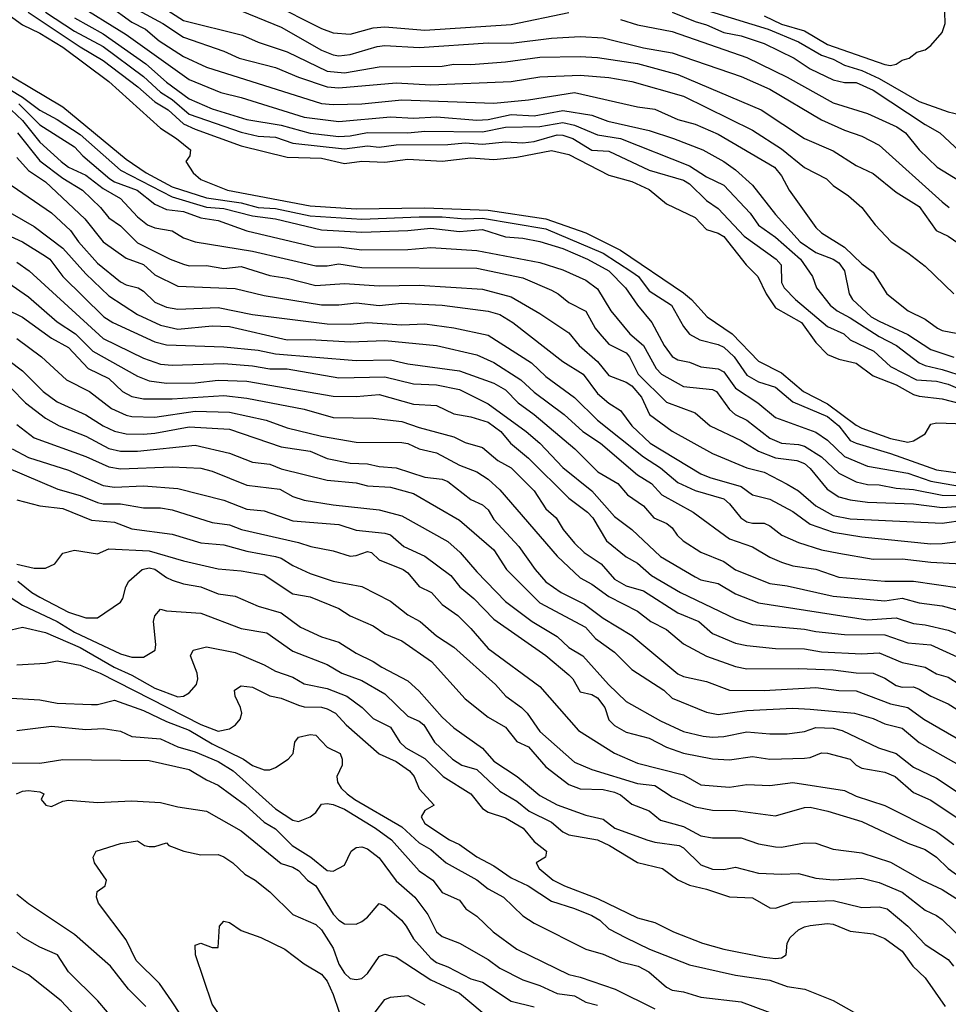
# Model space of a CAD drawing. Header units: metres. Extents: x -51132 to -49532, y -231222 to -229437.
# Tile 193 of 256: x -50593 to -50513, y -230497 to -230411. Entities that reach past the tile are written whole.
import ezdxf

# ---------------------------------------------------------------- set-up
doc = ezdxf.new("R2010")
doc.units = ezdxf.units.M
doc.layers.add('CONTOUR_INDEX', color=1, linetype='Continuous')
doc.layers.add('CONTOUR_INTER', color=3, linetype='Continuous')

msp = doc.modelspace()

# ---------------------------------------------------------------- linework, layer by layer
at = {"layer": 'CONTOUR_INDEX'}
for points, elevation in [([(-50574.08, -230410.154), (-50570.58, -230411.589), (-50567.08, -230413.579), (-50566.08, -230413.991), (-50565.58, -230414.062), (-50564.58, -230413.958), (-50562.252, -230413.259), (-50561.58, -230413.178), (-50558.58, -230413.348), (-50552.58, -230412.942), (-50550.58, -230412.96), (-50547.08, -230412.54), (-50544.58, -230412.38), (-50542.58, -230412.495), (-50539.08, -230413.372), (-50536.58, -230413.811), (-50530.58, -230415.862), (-50528.08, -230416.966), (-50523.58, -230419.624), (-50521.58, -230420.541), (-50520.08, -230421.063), (-50518.58, -230421.837), (-50513.08, -230426.781), (-50512.484, -230427.259)], 25), ([(-50588.58, -230410.779), (-50586.08, -230412.154), (-50582.377, -230414.759), (-50580.58, -230416.375), (-50578.58, -230417.805), (-50576.58, -230418.677), (-50573.58, -230419.604), (-50570.58, -230420.099), (-50568.08, -230420.798), (-50565.58, -230421.079), (-50564.58, -230421.029), (-50563.08, -230420.744), (-50559.58, -230420.778), (-50558.08, -230420.61), (-50553.08, -230420.668), (-50551.08, -230420.266), (-50548.08, -230420.215), (-50546.08, -230419.865), (-50545.08, -230420.094), (-50543.08, -230420.951), (-50541.08, -230421.261), (-50535.08, -230423.641), (-50533.58, -230424.599), (-50532.08, -230425.331), (-50529.799, -230427.759), (-50529.08, -230428.8), (-50527.58, -230429.852), (-50525.411, -230431.759), (-50524.361, -230433.259), (-50524.037, -230434.259), (-50522.834, -230435.759), (-50522.217, -230436.259), (-50521.08, -230436.851), (-50518.58, -230438.49), (-50517.055, -230439.259), (-50515.08, -230440.77), (-50514.58, -230441.013), (-50513.08, -230441.339), (-50511.08, -230441.996)], 30), ([(-50596.58, -230415.582), (-50593.08, -230417.656), (-50591.58, -230418.782), (-50590.08, -230419.602), (-50588.08, -230420.927), (-50584.58, -230424.024), (-50580.08, -230426.33), (-50577.08, -230427.22), (-50575.58, -230427.336), (-50573.08, -230427.995), (-50571.085, -230428.259), (-50567.08, -230429.195), (-50563.58, -230429.415), (-50559.58, -230429.267), (-50557.58, -230429.064), (-50555.08, -230429.339), (-50553.08, -230429.18), (-50551.08, -230429.826), (-50549.58, -230429.941), (-50548.08, -230430.219), (-50546.08, -230430.825), (-50543.931, -230431.759), (-50542.095, -230432.759), (-50540.63, -230434.259), (-50539.6, -230435.759), (-50538.357, -230437.259), (-50537.269, -230439.259), (-50536.58, -230440.23), (-50536.08, -230440.521), (-50535.08, -230440.724), (-50534.08, -230441.119), (-50532.58, -230441.304), (-50532.08, -230441.542), (-50531.08, -230442.991), (-50529.115, -230444.259), (-50527.58, -230445.535), (-50524.08, -230446.813), (-50523.08, -230447.499), (-50521.58, -230448.912), (-50519.589, -230449.759), (-50516.08, -230450.368), (-50514.08, -230451.072), (-50511.58, -230451.504)], 35), ([(-50595.58, -230424.307), (-50590.58, -230427.737), (-50588.925, -230429.259), (-50588.225, -230430.259), (-50586.58, -230432.094), (-50584.58, -230433.73), (-50584.08, -230433.999), (-50583.035, -230434.259), (-50582.58, -230434.542), (-50581.58, -230435.511), (-50580.58, -230435.943), (-50579.58, -230436.094), (-50576.08, -230435.957), (-50573.08, -230436.557), (-50566.58, -230437.393), (-50564.58, -230437.4), (-50563.08, -230437.261), (-50560.08, -230437.469), (-50558.08, -230437.383), (-50555.58, -230437.733), (-50552.58, -230438.375), (-50548.802, -230440.759), (-50547.58, -230441.953), (-50545.08, -230443.796), (-50543.071, -230445.759), (-50539.08, -230448.959), (-50537.58, -230449.909), (-50536.08, -230451.188), (-50534.58, -230451.886), (-50532.08, -230452.612), (-50531.58, -230453.034), (-50530.611, -230454.259), (-50530.08, -230454.593), (-50529.58, -230454.728), (-50528.58, -230454.719), (-50528.08, -230454.957), (-50527.031, -230455.759), (-50525.58, -230456.413), (-50523.58, -230457.025), (-50522.08, -230457.327), (-50519.08, -230457.852), (-50516.58, -230457.809), (-50514.08, -230458.115), (-50511.421, -230458.259)], 40), ([(-50594.58, -230436.075), (-50593.08, -230436.793), (-50590.58, -230438.618), (-50589.08, -230439.428), (-50587.373, -230441.259), (-50585.58, -230442.122), (-50584.393, -230443.259), (-50583.58, -230443.693), (-50582.58, -230443.907), (-50580.08, -230443.899), (-50575.58, -230443.604), (-50573.58, -230443.856), (-50568.58, -230444.812), (-50566.08, -230445.518), (-50562.58, -230445.583), (-50560.08, -230445.878), (-50558.58, -230446.406), (-50555.58, -230447.212), (-50554.58, -230447.689), (-50553.08, -230448.13), (-50551.747, -230449.259), (-50550.58, -230449.917), (-50548.58, -230451.897), (-50547.58, -230453.467), (-50546.681, -230454.259), (-50546.063, -230455.259), (-50545.08, -230456.465), (-50544.231, -230457.259), (-50542.757, -230458.259), (-50541.58, -230459.59), (-50540.58, -230460.17), (-50539.08, -230460.605), (-50536.08, -230462.505), (-50534.271, -230463.259), (-50533.08, -230464.325), (-50531.08, -230465.152), (-50530.08, -230465.366), (-50527.58, -230465.627), (-50525.08, -230465.658), (-50523.58, -230465.905), (-50520.08, -230466.072), (-50518.58, -230465.998), (-50516.58, -230466.853), (-50514.58, -230467.244), (-50513.58, -230467.832), (-50512.58, -230468.105), (-50511.547, -230468.759)], 45), ([(-50593.995, -230448.259), (-50592.58, -230449.009), (-50589.08, -230450.096), (-50586.08, -230451.447), (-50585.08, -230451.593), (-50582.58, -230451.461), (-50579.58, -230451.717), (-50575.58, -230452.71), (-50573.58, -230453.506), (-50572.08, -230453.656), (-50569.58, -230454.512), (-50565.58, -230454.844), (-50564.08, -230455.321), (-50561.58, -230455.583), (-50561.08, -230455.741), (-50559.91, -230456.759), (-50558.08, -230457.577), (-50555.833, -230459.259), (-50555.044, -230460.259), (-50553.836, -230461.259), (-50552.08, -230463.084), (-50547.58, -230466.228), (-50545.58, -230467.923), (-50545.231, -230468.259), (-50544.58, -230469.377), (-50543.58, -230469.635), (-50543.08, -230469.906), (-50542.433, -230470.759), (-50542.08, -230471.834), (-50541.58, -230472.332), (-50540.58, -230472.887), (-50538.58, -230473.414), (-50537.08, -230474.193), (-50535.58, -230474.719), (-50533.08, -230475.217), (-50531.58, -230475.294), (-50529.58, -230475.011), (-50528.08, -230475.244), (-50525.08, -230475.161), (-50524.58, -230475.092), (-50523.58, -230474.699), (-50523.08, -230474.713), (-50521.083, -230475.259), (-50520.576, -230475.759), (-50520.08, -230476.044), (-50518.08, -230476.385), (-50517.168, -230476.759), (-50515.58, -230478.16), (-50514.08, -230478.799), (-50510.58, -230481.157)], 50), ([(-50594.08, -230461.212), (-50593.08, -230461.864), (-50590.08, -230463.267), (-50588.58, -230464.196), (-50584.58, -230466.084), (-50583.58, -230466.387), (-50582.58, -230466.388), (-50581.563, -230465.759), (-50581.48, -230465.259), (-50581.683, -230463.259), (-50581.58, -230462.769), (-50581.08, -230462.187), (-50580.58, -230462.332), (-50577.58, -230462.559), (-50574.08, -230463.877), (-50571.849, -230464.259), (-50569.58, -230465.849), (-50566.58, -230467.004), (-50565.325, -230467.759), (-50563.58, -230468.408), (-50561.58, -230469.577), (-50559.58, -230471.517), (-50558.58, -230471.941), (-50558.18, -230472.259), (-50557.261, -230473.759), (-50555.693, -230475.259), (-50554.886, -230475.759), (-50553.58, -230476.143), (-50551.58, -230478.027), (-50550.08, -230478.909), (-50549.016, -230479.759), (-50547.08, -230480.729), (-50546.08, -230481.565), (-50545.58, -230481.823), (-50543.066, -230482.259), (-50542.017, -230482.759), (-50539.58, -230484.233), (-50537.431, -230484.759), (-50536.08, -230485.755), (-50535.08, -230486.199), (-50533.58, -230486.547), (-50531.58, -230487.21), (-50529.58, -230487.316), (-50528.08, -230488.165), (-50527.58, -230488.193), (-50526.08, -230487.678), (-50522.58, -230487.527), (-50520.08, -230488.151), (-50518.58, -230488.101), (-50517.883, -230488.259), (-50516.088, -230489.759), (-50514.58, -230491.374), (-50512.58, -230492.677), (-50512.1, -230493.259)], 55), ([(-50594.08, -230475.561), (-50591.58, -230475.606), (-50589.58, -230475.269), (-50582.08, -230475.367), (-50578.58, -230476.133), (-50577.08, -230477.053), (-50576.08, -230477.504), (-50573.684, -230479.259), (-50572.08, -230480.725), (-50571.08, -230481.309), (-50569.642, -230482.759), (-50568.016, -230483.759), (-50566.58, -230484.941), (-50566.08, -230484.981), (-50565.08, -230484.466), (-50564.496, -230483.259), (-50564.08, -230482.941), (-50563.58, -230482.863), (-50563.08, -230483.034), (-50562.08, -230483.836), (-50560.58, -230485.823), (-50558.955, -230487.259), (-50557.846, -230488.759), (-50557.08, -230490.26), (-50556.58, -230490.68), (-50555.08, -230491.258), (-50552.58, -230492.663), (-50551.58, -230493.437), (-50549.58, -230494.433), (-50548.08, -230494.94), (-50546.58, -230495.631), (-50545.08, -230495.84), (-50544.08, -230496.388), (-50543.08, -230496.65)], 60), ([(-50585.687, -230497.259), (-50586.547, -230496.259), (-50589.098, -230493.759), (-50590.042, -230492.259), (-50591.58, -230491.612), (-50593.061, -230490.759), (-50593.58, -230490.286)], 60)]:
    msp.add_lwpolyline(points, dxfattribs=dict(at, elevation=elevation))
at = {"layer": 'CONTOUR_INTER'}
for points, elevation in [([(-50596.08, -230409.227), (-50593.08, -230411.363), (-50591.58, -230412.089), (-50589.58, -230413.329), (-50585.58, -230416.316), (-50581.08, -230420.376), (-50579.707, -230421.259), (-50578.464, -230422.259), (-50578.547, -230422.759), (-50578.884, -230423.259), (-50578.256, -230424.259), (-50577.58, -230424.825), (-50575.268, -230425.759), (-50568.08, -230427.115), (-50564.08, -230427.388), (-50558.08, -230427.302), (-50552.58, -230427.492), (-50547.58, -230428.26), (-50544.08, -230429.462), (-50541.08, -230430.981), (-50535.58, -230434.688), (-50534.9, -230435.259), (-50533.543, -230436.759), (-50531.367, -230438.259), (-50529.08, -230440.636), (-50527.08, -230441.647), (-50525.151, -230443.259), (-50523.08, -230444.329), (-50520.58, -230446.208), (-50520.08, -230446.448), (-50517.58, -230447.352), (-50516.08, -230447.67), (-50515.58, -230447.549), (-50514.58, -230446.941), (-50514.08, -230446.106), (-50513.58, -230446.006), (-50511.08, -230446.076)], 33), ([(-50588.58, -230409.428), (-50584.08, -230412.224), (-50578.58, -230416.12), (-50575.835, -230417.259), (-50574.08, -230417.693), (-50568.58, -230419.403), (-50565.58, -230419.789), (-50561.08, -230419.372), (-50559.08, -230419.5), (-50557.08, -230419.38), (-50553.58, -230419.671), (-50552.58, -230419.606), (-50550.58, -230419.176), (-50548.58, -230419.284), (-50546.08, -230418.836), (-50543.58, -230419.223), (-50542.184, -230419.759), (-50538.58, -230420.56), (-50536.456, -230421.259), (-50533.923, -230422.259), (-50532.08, -230423.259), (-50531.08, -230423.98), (-50529.58, -230425.325), (-50527.58, -230427.88), (-50525.445, -230430.259), (-50524.08, -230431.175), (-50522.58, -230431.75), (-50522.08, -230432.077), (-50521.595, -230432.759), (-50521.172, -230434.759), (-50520.896, -230435.259), (-50519.265, -230436.759), (-50518.58, -230437.16), (-50516.08, -230438.296), (-50514.08, -230439.617), (-50512.08, -230440.283)], 29), ([(-50585.58, -230409.691), (-50583.58, -230411.146), (-50582.386, -230411.759), (-50581.193, -230412.759), (-50579.08, -230414.14), (-50577.08, -230415.049), (-50567.08, -230418.21), (-50566.08, -230418.306), (-50563.58, -230418.257), (-50560.08, -230417.899), (-50552.08, -230418.2), (-50549.08, -230417.895), (-50545.08, -230417.249), (-50539.58, -230418.519), (-50538.08, -230418.703), (-50536.08, -230419.613), (-50534.58, -230420.021), (-50532.58, -230420.874), (-50527.68, -230423.759), (-50527.08, -230424.51), (-50526.409, -230425.759), (-50524.08, -230429.01), (-50523.58, -230429.453), (-50521.58, -230430.701), (-50520.08, -230432.166), (-50519.08, -230432.888), (-50517.917, -230434.759), (-50516.045, -230436.259), (-50514.58, -230436.978), (-50513.509, -230437.759), (-50513.08, -230437.952), (-50508.08, -230438.924)], 28), ([(-50583.08, -230410.073), (-50580.882, -230411.259), (-50579.08, -230412.438), (-50575.58, -230413.658), (-50574.247, -230414.259), (-50571.08, -230415.073), (-50569.08, -230415.917), (-50566.58, -230416.753), (-50565.58, -230416.856), (-50560.58, -230416.429), (-50557.58, -230416.6), (-50550.58, -230416.316), (-50548.08, -230415.901), (-50544.58, -230415.76), (-50542.08, -230415.941), (-50540.08, -230416.29), (-50535.58, -230417.572), (-50529.58, -230420.527), (-50527.08, -230422.149), (-50525.08, -230423.778), (-50523.163, -230424.759), (-50522.58, -230425.343), (-50521.245, -230426.259), (-50520.086, -230427.259), (-50518.93, -230428.759), (-50517.537, -230430.259), (-50516.08, -230431.197), (-50514.58, -230432.37), (-50512.08, -230434.769)], 27), ([(-50581.58, -230409.399), (-50579.08, -230410.988), (-50573.965, -230412.259), (-50572.58, -230412.893), (-50570.08, -230413.734), (-50566.58, -230415.403), (-50565.08, -230415.551), (-50562.08, -230415.021), (-50556.58, -230414.973), (-50555.58, -230414.793), (-50554.08, -230414.812), (-50551.08, -230414.603), (-50548.08, -230414.188), (-50544.58, -230414.114), (-50543.08, -230414.207), (-50539.58, -230414.726), (-50536.08, -230415.703), (-50528.843, -230418.759), (-50525.08, -230421.272), (-50522.58, -230422.33), (-50520.58, -230423.602), (-50519.08, -230424.308), (-50517.08, -230425.942), (-50515.08, -230427.186), (-50513.609, -230429.259), (-50512.58, -230429.759), (-50511.099, -230430.759)], 26), ([(-50571.58, -230409.423), (-50567.08, -230411.7), (-50566.08, -230412.078), (-50564.58, -230412.192), (-50562.58, -230411.648), (-50561.58, -230411.56), (-50558.08, -230411.846), (-50550.58, -230411.345), (-50545.58, -230410.31)], 24), ([(-50536.08, -230409.34), (-50528.236, -230411.759), (-50525.58, -230412.858), (-50523.58, -230414.024), (-50522.58, -230414.354), (-50521.58, -230414.881), (-50520.08, -230415.342), (-50518.58, -230416.039), (-50515.08, -230418.042), (-50512.58, -230418.932), (-50511.08, -230419.297)], 22), ([(-50592.603, -230410.259), (-50588.08, -230413.294), (-50586.08, -230414.482), (-50583.047, -230416.759), (-50581.58, -230418.064), (-50580.424, -230418.759), (-50579.08, -230419.986), (-50578.08, -230420.456), (-50574.08, -230421.906), (-50570.08, -230422.873), (-50567.08, -230422.961), (-50565.08, -230423.426), (-50563.58, -230423.234), (-50561.58, -230423.306), (-50559.58, -230423.05), (-50556.58, -230423.218), (-50554.08, -230422.946), (-50552.08, -230423.081), (-50550.08, -230422.895), (-50547.08, -230422.295), (-50545.58, -230422.654), (-50542.08, -230424.436), (-50540.08, -230425.004), (-50538.58, -230425.686), (-50537.08, -230426.952), (-50534.58, -230428.123), (-50533.58, -230429.182), (-50532.58, -230429.498), (-50532.08, -230429.794), (-50530.151, -230432.259), (-50529.139, -230433.259), (-50528.414, -230434.759), (-50527.58, -230435.981), (-50525.319, -230437.259), (-50524.08, -230439.012), (-50523.08, -230440.054), (-50522.08, -230440.453), (-50520.58, -230440.81), (-50519.08, -230441.915), (-50517.08, -230442.688), (-50515.58, -230443.526), (-50515.08, -230443.683), (-50513.08, -230443.897), (-50510.08, -230444.696)], 32), ([(-50591.09, -230410.259), (-50588.58, -230411.919), (-50586.08, -230413.249), (-50582.58, -230415.879), (-50581.08, -230417.235), (-50580.08, -230417.872), (-50578.58, -230419.131), (-50574.08, -230420.718), (-50572.58, -230421.07), (-50571.08, -230421.143), (-50569.58, -230421.678), (-50565.08, -230422.151), (-50563.08, -230421.893), (-50562.08, -230422.015), (-50560.58, -230421.817), (-50556.08, -230421.788), (-50554.58, -230421.63), (-50553.08, -230421.752), (-50551.08, -230421.551), (-50549.58, -230421.651), (-50548.58, -230421.524), (-50546.58, -230420.946), (-50546.08, -230420.975), (-50545.212, -230421.259), (-50543.58, -230422.263), (-50542.08, -230422.368), (-50538.58, -230424.02), (-50535.58, -230424.896), (-50535.08, -230425.19), (-50533.58, -230426.642), (-50532.58, -230427.351), (-50530.313, -230429.759), (-50527.528, -230431.759), (-50527.085, -230432.259), (-50527.08, -230433.786), (-50526.822, -230434.259), (-50525.844, -230435.259), (-50523.08, -230437.627), (-50521.657, -230438.259), (-50521.08, -230438.762), (-50519.032, -230439.759), (-50517.58, -230441.08), (-50515.32, -230442.259), (-50513.58, -230442.364), (-50512.58, -230442.637), (-50511.08, -230443.263)], 31), ([(-50541.08, -230410.923), (-50539.58, -230411.38), (-50536.58, -230411.956), (-50530.08, -230414.212), (-50526.58, -230415.936), (-50522.58, -230418.16), (-50519.58, -230419.092), (-50517.026, -230420.259), (-50516.283, -230420.759), (-50515.08, -230422.261), (-50513.534, -230423.759), (-50511.58, -230424.957)], 24), ([(-50536.567, -230410.259), (-50534.58, -230411.098), (-50533.58, -230411.362), (-50532.08, -230412.048), (-50530.58, -230412.322), (-50528.58, -230412.995), (-50525.972, -230414.259), (-50524.58, -230415.2), (-50522.58, -230416.146), (-50521.58, -230416.4), (-50520.58, -230416.379), (-50519.08, -230417.07), (-50514.58, -230420.038), (-50513.298, -230420.759), (-50511.58, -230422.37)], 23), ([(-50528.58, -230410.581), (-50527.08, -230411.305), (-50525.08, -230411.894), (-50523.08, -230413.084), (-50518.08, -230414.818), (-50517.58, -230414.919), (-50517.08, -230414.798), (-50516.58, -230414.443), (-50515.957, -230414.259), (-50515.306, -230413.759), (-50514.58, -230413.554), (-50514.08, -230413.176), (-50513.08, -230412.032), (-50512.827, -230411.259), (-50512.873, -230410.259)], 21), ([(-50596.714, -230414.259), (-50589.58, -230418.501), (-50584.08, -230423.062), (-50582.333, -230424.259), (-50580.08, -230425.463), (-50577.08, -230426.425), (-50574.08, -230426.854), (-50572.58, -230427.261), (-50571.08, -230427.335), (-50568.08, -230427.982), (-50563.58, -230428.277), (-50558.58, -230428.065), (-50556.58, -230428.064), (-50554.58, -230428.253), (-50553.08, -230428.176), (-50547.58, -230429.111), (-50542.58, -230431.239), (-50540.08, -230432.851), (-50539.521, -230433.259), (-50538.58, -230434.499), (-50536.632, -230435.759), (-50535.58, -230437.619), (-50535.08, -230438.266), (-50534.161, -230438.759), (-50532.58, -230439.168), (-50532.08, -230439.409), (-50531.179, -230440.259), (-50530.08, -230441.844), (-50529.08, -230442.417), (-50527.58, -230442.883), (-50526.08, -230444.173), (-50523.08, -230445.431), (-50522.078, -230446.259), (-50521.08, -230447.528), (-50520.58, -230447.773), (-50517.58, -230448.664), (-50513.58, -230450.074), (-50511.08, -230450.434)], 34), ([(-50594.064, -230418.759), (-50593.08, -230419.686), (-50591.58, -230421.594), (-50589.718, -230423.259), (-50589.08, -230423.759), (-50587.58, -230424.445), (-50586.08, -230425.607), (-50584.58, -230426.484), (-50583.08, -230428.061), (-50582.213, -230428.759), (-50581.58, -230429.037), (-50580.08, -230429.299), (-50579.08, -230429.893), (-50578.08, -230430.239), (-50573.08, -230431.058), (-50567.58, -230432.34), (-50566.58, -230432.339), (-50565.58, -230432.175), (-50563.58, -230432.468), (-50553.58, -230432.549), (-50549.58, -230433.391), (-50547.08, -230434.442), (-50546.507, -230434.759), (-50545.58, -230435.533), (-50544.08, -230436.291), (-50543.287, -230437.759), (-50542.882, -230438.259), (-50542.08, -230439.139), (-50540.58, -230439.917), (-50540.29, -230440.259), (-50539.548, -230441.759), (-50537.08, -230444.195), (-50534.58, -230445.12), (-50533.27, -230446.259), (-50530.58, -230447.524), (-50529.08, -230448.458), (-50527.58, -230449.038), (-50525.741, -230449.259), (-50525.08, -230449.544), (-50524.58, -230449.966), (-50523.089, -230451.759), (-50522.08, -230452.43), (-50521.08, -230452.704), (-50519.58, -230452.906), (-50515.58, -230453.029), (-50513.08, -230453.368), (-50511.08, -230453.226)], 37), ([(-50593.416, -230418.259), (-50591.58, -230420.06), (-50588.58, -230421.983), (-50587.845, -230422.759), (-50585.5, -230424.759), (-50585.08, -230425.037), (-50583.117, -230425.759), (-50581.58, -230426.966), (-50580.58, -230427.45), (-50579.08, -230427.608), (-50577.58, -230428.168), (-50576.08, -230428.393), (-50573.58, -230429.294), (-50567.58, -230430.709), (-50565.58, -230430.671), (-50563.58, -230430.943), (-50559.58, -230430.926), (-50557.58, -230430.738), (-50553.58, -230431.013), (-50548.08, -230432.038), (-50546.08, -230432.686), (-50544.08, -230433.597), (-50543.08, -230434.344), (-50541.925, -230436.259), (-50540.263, -230438.259), (-50539.08, -230439.276), (-50537.966, -230441.259), (-50537.512, -230441.759), (-50535.58, -230442.843), (-50533.08, -230443.106), (-50532.731, -230443.259), (-50531.58, -230444.847), (-50531.084, -230445.259), (-50530.08, -230445.769), (-50528.08, -230447.319), (-50527.08, -230447.756), (-50525.58, -230447.879), (-50525.08, -230448.032), (-50523.58, -230448.938), (-50522.08, -230450.366), (-50520.58, -230451.129), (-50519.58, -230451.366), (-50518.58, -230451.381), (-50517.08, -230451.673), (-50515.58, -230451.791), (-50513.08, -230452.276), (-50511.58, -230452.313)], 36), ([(-50593.531, -230420.759), (-50591.58, -230423.215), (-50589.58, -230424.706), (-50587.87, -230425.759), (-50586.31, -230427.259), (-50585.58, -230428.173), (-50584.58, -230428.852), (-50583.08, -230430.33), (-50580.258, -230431.759), (-50579.08, -230432.183), (-50578.58, -230432.322), (-50577.08, -230432.294), (-50575.58, -230432.554), (-50574.08, -230432.404), (-50571.58, -230433.181), (-50570.08, -230433.403), (-50567.58, -230434.043), (-50565.08, -230433.885), (-50562.08, -230434.086), (-50558.58, -230434.019), (-50553.08, -230434.364), (-50550.58, -230435.021), (-50548.08, -230436.471), (-50545.58, -230438.177), (-50544.674, -230439.259), (-50543.08, -230440.671), (-50542.08, -230441.874), (-50540.58, -230442.457), (-50540.08, -230442.777), (-50539.247, -230443.759), (-50538.554, -230445.259), (-50536.58, -230446.73), (-50533.08, -230448.668), (-50530.08, -230449.917), (-50528.58, -230450.297), (-50526.58, -230451.329), (-50525.58, -230451.899), (-50524.08, -230453.209), (-50522.58, -230454.041), (-50521.08, -230454.348), (-50513.08, -230454.724), (-50511.08, -230454.425)], 38), ([(-50593.58, -230422.906), (-50592.58, -230424.04), (-50591.08, -230425.032), (-50587.679, -230428.259), (-50586.062, -230430.259), (-50584.08, -230431.684), (-50582.58, -230432.21), (-50581.58, -230433.125), (-50579.58, -230434.1), (-50574.58, -230434.304), (-50572.08, -230434.905), (-50567.08, -230435.731), (-50565.58, -230435.731), (-50564.08, -230435.548), (-50562.08, -230435.778), (-50560.08, -230435.598), (-50556.58, -230435.771), (-50552.58, -230436.293), (-50551.58, -230436.575), (-50550.451, -230437.259), (-50546.08, -230440.653), (-50544.319, -230441.759), (-50543.08, -230443.428), (-50542.08, -230444.29), (-50541.08, -230444.923), (-50540.074, -230446.259), (-50538.48, -230447.759), (-50534.08, -230450.423), (-50533.29, -230450.759), (-50530.58, -230451.522), (-50529.58, -230452.265), (-50528.08, -230452.628), (-50526.08, -230453.698), (-50524.58, -230454.812), (-50522.58, -230455.514), (-50520.08, -230455.903), (-50514.08, -230456.516), (-50513.08, -230456.5), (-50511.08, -230456.213)], 39), ([(-50594.94, -230427.259), (-50592.08, -230428.917), (-50589.58, -230430.794), (-50587.58, -230433.041), (-50585.58, -230434.936), (-50583.08, -230436.583), (-50581.08, -230437.494), (-50579.58, -230437.839), (-50576.58, -230437.541), (-50575.08, -230437.61), (-50570.08, -230438.783), (-50568.08, -230438.757), (-50564.58, -230438.958), (-50561.58, -230438.835), (-50557.08, -230439.263), (-50553.58, -230440.071), (-50552.08, -230440.746), (-50549.736, -230442.259), (-50548.58, -230443.334), (-50545.974, -230445.259), (-50544.349, -230446.759), (-50542.815, -230447.759), (-50539.58, -230450.523), (-50538.375, -230451.259), (-50537.472, -230452.259), (-50534.742, -230453.759), (-50531.58, -230456.089), (-50529.58, -230456.772), (-50528.08, -230457.678), (-50527.08, -230458.113), (-50526.08, -230458.427), (-50524.08, -230458.707), (-50522.08, -230459.424), (-50518.08, -230459.758), (-50515.58, -230459.759), (-50511.58, -230460.358)], 41), ([(-50595.58, -230429.121), (-50593.08, -230430.263), (-50591.08, -230431.488), (-50590.704, -230431.759), (-50589.582, -230433.259), (-50586.013, -230436.759), (-50585.229, -230437.259), (-50581.58, -230438.94), (-50580.58, -230439.203), (-50575.58, -230439.383), (-50572.58, -230439.683), (-50571.08, -230439.982), (-50564.08, -230440.576), (-50561.08, -230440.525), (-50559.58, -230440.857), (-50555.08, -230441.46), (-50552.08, -230442.528), (-50551.08, -230443.133), (-50549.98, -230444.259), (-50548.577, -230445.259), (-50545.031, -230448.259), (-50543.037, -230450.259), (-50541.291, -230451.259), (-50540.455, -230452.259), (-50539.08, -230453.214), (-50538.179, -230454.259), (-50537.056, -230454.759), (-50536.58, -230455.136), (-50536.154, -230455.759), (-50535.611, -230456.259), (-50534.08, -230457.247), (-50532.08, -230458.063), (-50531.08, -230458.787), (-50528.08, -230459.958), (-50526.58, -230460.16), (-50522.58, -230461.078), (-50518.08, -230461.465), (-50516.58, -230461.253), (-50515.08, -230461.638), (-50513.08, -230461.906), (-50511.08, -230462.459)], 42), ([(-50596.58, -230432.279), (-50592.58, -230435.03), (-50590.08, -230437.198), (-50588.495, -230438.259), (-50586.974, -230439.759), (-50583.08, -230441.926), (-50582.08, -230442.336), (-50580.58, -230442.538), (-50578.08, -230442.507), (-50576.08, -230442.288), (-50573.58, -230442.37), (-50566.08, -230443.67), (-50564.08, -230443.702), (-50562.08, -230443.529), (-50559.08, -230444.362), (-50557.08, -230444.487), (-50555.58, -230445.205), (-50554.08, -230445.461), (-50552.58, -230445.945), (-50551.474, -230446.759), (-50550.645, -230447.759), (-50549.08, -230449.074), (-50545.58, -230452.546), (-50543.948, -230453.759), (-50543.485, -230454.259), (-50542.283, -230456.259), (-50540.58, -230457.635), (-50539.58, -230458.19), (-50538.377, -230459.259), (-50535.866, -230460.759), (-50531.08, -230463.047), (-50529.58, -230463.523), (-50525.08, -230463.93), (-50524.08, -230464.147), (-50521.58, -230464.397), (-50518.08, -230464.42), (-50516.08, -230465.116), (-50514.08, -230465.308), (-50511.08, -230466.669)], 44), ([(-50593.58, -230432.021), (-50592.518, -230432.759), (-50586.08, -230438.668), (-50582.58, -230440.367), (-50581.08, -230440.886), (-50580.08, -230440.973), (-50575.58, -230440.828), (-50573.08, -230441.024), (-50571.58, -230441.3), (-50570.08, -230441.304), (-50565.58, -230442.092), (-50561.58, -230441.995), (-50559.08, -230442.609), (-50557.08, -230442.675), (-50555.08, -230443.1), (-50552.58, -230444.338), (-50549.281, -230446.759), (-50548.102, -230447.759), (-50546.08, -230449.885), (-50543.58, -230451.905), (-50541.58, -230454.143), (-50540.085, -230455.259), (-50537.58, -230457.615), (-50534.58, -230459.401), (-50534.08, -230459.635), (-50532.58, -230459.976), (-50531.08, -230460.852), (-50529.08, -230461.653), (-50519.58, -230463.123), (-50517.08, -230462.955), (-50515.58, -230463.451), (-50514.58, -230463.549), (-50512.58, -230464.024), (-50510.08, -230465.006)], 43), ([(-50593.58, -230438.67), (-50591.451, -230440.259), (-50589.259, -230442.259), (-50587.264, -230443.259), (-50585.354, -230444.759), (-50584.08, -230445.333), (-50583.58, -230445.452), (-50581.58, -230445.497), (-50578.08, -230444.977), (-50575.08, -230445.059), (-50571.907, -230445.759), (-50570.08, -230446.414), (-50567.08, -230447.148), (-50564.08, -230447.68), (-50560.08, -230447.701), (-50559.58, -230447.79), (-50558.58, -230448.252), (-50557.08, -230448.612), (-50555.08, -230449.678), (-50553.562, -230450.259), (-50552.58, -230450.891), (-50551.58, -230451.816), (-50546.58, -230457.601), (-50544.58, -230459.475), (-50543.58, -230460.024), (-50542.08, -230461.105), (-50539.58, -230462.375), (-50538.44, -230463.259), (-50537.08, -230463.954), (-50535.58, -230465.206), (-50533.58, -230466.289), (-50531.08, -230467.192), (-50530.08, -230467.404), (-50525.58, -230467.347), (-50522.58, -230467.475), (-50520.58, -230467.751), (-50519.08, -230467.754), (-50518.08, -230468.191), (-50517.08, -230468.831), (-50516.58, -230468.997), (-50515.58, -230468.963), (-50515.08, -230469.154), (-50514.08, -230469.777), (-50512.58, -230470.426), (-50510.441, -230471.759)], 46), ([(-50595.373, -230439.759), (-50593.08, -230441.462), (-50591.286, -230443.259), (-50590.08, -230444.153), (-50587.58, -230445.305), (-50586.08, -230446.253), (-50585.08, -230446.704), (-50584.08, -230446.948), (-50582.58, -230446.97), (-50581.58, -230446.896), (-50578.58, -230446.333), (-50575.08, -230446.554), (-50570.58, -230448.093), (-50568.08, -230448.46), (-50566.58, -230449.105), (-50564.58, -230449.502), (-50563.08, -230449.553), (-50562.08, -230449.78), (-50560.58, -230449.894), (-50558.08, -230450.732), (-50556.58, -230450.895), (-50556.08, -230451.103), (-50554.08, -230452.665), (-50553.08, -230453.113), (-50552.58, -230453.551), (-50552.08, -230454.404), (-50549.913, -230456.759), (-50548.5, -230458.759), (-50547.58, -230459.811), (-50546.247, -230460.759), (-50544.217, -230461.759), (-50542.58, -230462.972), (-50540.08, -230464.484), (-50536.08, -230467.83), (-50535.58, -230468.054), (-50533.58, -230468.485), (-50531.58, -230469.234), (-50528.58, -230469.26), (-50524.08, -230469.022), (-50522.08, -230469.274), (-50520.58, -230469.305), (-50517.58, -230470.43), (-50516.08, -230470.765), (-50514.686, -230471.759), (-50510.58, -230474.147)], 47), ([(-50594.08, -230442.99), (-50592.832, -230444.259), (-50591.08, -230445.595), (-50589.909, -230446.259), (-50587.58, -230447.162), (-50585.58, -230448.223), (-50584.58, -230448.452), (-50583.08, -230448.454), (-50578.08, -230447.926), (-50575.08, -230448.639), (-50573.08, -230449.403), (-50571.58, -230449.59), (-50570.58, -230449.991), (-50566.58, -230450.984), (-50564.08, -230451.22), (-50563.08, -230451.482), (-50561.08, -230451.597), (-50559.08, -230452.134), (-50555.08, -230454.465), (-50552.08, -230457.041), (-50550.977, -230458.759), (-50548.08, -230461.646), (-50544.117, -230463.759), (-50543.248, -230464.759), (-50541.58, -230465.926), (-50540.08, -230467.447), (-50537.31, -230469.259), (-50536.58, -230469.95), (-50533.58, -230471.168), (-50532.58, -230471.366), (-50530.08, -230471.002), (-50526.08, -230470.8), (-50524.58, -230470.894), (-50520.719, -230471.259), (-50519.08, -230471.7), (-50518.08, -230472.178), (-50516.58, -230472.552), (-50515.08, -230473.787), (-50509.58, -230476.887)], 48), ([(-50593.58, -230446.128), (-50592.08, -230447.284), (-50587.58, -230448.91), (-50585.58, -230449.825), (-50584.58, -230450.002), (-50580.08, -230449.809), (-50577.58, -230449.934), (-50576.58, -230450.198), (-50573.58, -230451.409), (-50570.709, -230451.759), (-50569.58, -230452.402), (-50568.58, -230452.716), (-50566.08, -230453.139), (-50562.08, -230453.549), (-50560.08, -230454.074), (-50556.08, -230456.311), (-50555.021, -230457.259), (-50553.58, -230458.952), (-50551.08, -230461.546), (-50548.77, -230463.259), (-50546.58, -230464.577), (-50545.58, -230465.522), (-50544.343, -230466.259), (-50542.129, -230468.759), (-50540.58, -230470.218), (-50537.58, -230471.914), (-50535.58, -230472.835), (-50533.894, -230473.259), (-50533.08, -230473.326), (-50532.08, -230473.265), (-50530.08, -230472.865), (-50528.08, -230473.052), (-50526.58, -230473.049), (-50525.08, -230472.85), (-50524.08, -230472.489), (-50522.58, -230472.564), (-50521.784, -230472.759), (-50518.618, -230474.259), (-50517.08, -230474.758), (-50515.58, -230475.932), (-50513.58, -230476.906), (-50509.269, -230479.759)], 49), ([(-50595.907, -230449.259), (-50590.023, -230451.759), (-50588.08, -230452.31), (-50586.58, -230452.908), (-50586.08, -230453.034), (-50584.58, -230453.052), (-50582.58, -230453.393), (-50581.08, -230453.4), (-50580.08, -230453.557), (-50576.58, -230454.658), (-50575.08, -230454.862), (-50574.032, -230455.259), (-50569.08, -230456.407), (-50567.999, -230456.759), (-50566.08, -230457.123), (-50564.58, -230457.587), (-50564.08, -230457.536), (-50563.08, -230457.18), (-50562.738, -230457.259), (-50562.08, -230457.906), (-50559.982, -230458.759), (-50559.58, -230459.041), (-50558.58, -230460.221), (-50557.51, -230460.759), (-50556.58, -230461.795), (-50555.215, -230462.759), (-50554.08, -230463.871), (-50552.58, -230465.628), (-50548.08, -230468.922), (-50544.736, -230472.759), (-50541.58, -230474.722), (-50539.58, -230475.586), (-50535.58, -230476.608), (-50534.08, -230477.469), (-50531.58, -230477.669), (-50530.08, -230477.452), (-50528.08, -230477.53), (-50526.08, -230477.267), (-50521.58, -230477.961), (-50520.58, -230478.461), (-50518.08, -230479.282), (-50513.58, -230481.549), (-50512.08, -230482.671)], 51), ([(-50593.58, -230452.677), (-50591.58, -230453.202), (-50589.58, -230453.438), (-50587.08, -230454.456), (-50585.08, -230454.646), (-50583.58, -230455.211), (-50580.08, -230455.672), (-50577.58, -230456.432), (-50575.58, -230456.602), (-50573.58, -230457.143), (-50571.08, -230457.63), (-50570.58, -230457.777), (-50569.58, -230458.406), (-50568.08, -230459.11), (-50566.08, -230459.752), (-50563.58, -230460.24), (-50561.08, -230461.498), (-50559.58, -230462.69), (-50558.511, -230463.259), (-50557.08, -230464.519), (-50555.58, -230465.518), (-50551.933, -230468.759), (-50551.033, -230469.759), (-50549.695, -230470.759), (-50549.204, -230471.259), (-50548.08, -230472.836), (-50545.08, -230475.509), (-50543.58, -230476.157), (-50539.58, -230477.377), (-50538.08, -230477.544), (-50536.58, -230478.51), (-50534.58, -230479.399), (-50533.08, -230479.676), (-50531.08, -230479.712), (-50527.58, -230480.175), (-50525.08, -230479.451), (-50524.58, -230479.43), (-50523.042, -230479.759), (-50520.08, -230480.664), (-50516.08, -230482.561), (-50514.58, -230483.105), (-50513.58, -230483.782), (-50512.57, -230484.759), (-50509.126, -230487.259)], 52), ([(-50593.58, -230458.297), (-50592.08, -230458.625), (-50591.08, -230458.62), (-50590.278, -230458.259), (-50589.58, -230457.323), (-50588.58, -230457.078), (-50586.58, -230457.389), (-50585.58, -230456.941), (-50582.08, -230457.128), (-50579.08, -230457.992), (-50576.08, -230458.681), (-50574.08, -230458.868), (-50572.08, -230459.223), (-50569.58, -230460.861), (-50568.08, -230461.141), (-50565.58, -230462.129), (-50564.58, -230462.767), (-50562.58, -230463.647), (-50561.58, -230464.331), (-50560.08, -230464.945), (-50557.518, -230466.759), (-50554.58, -230469.989), (-50552.58, -230471.59), (-50551.08, -230472.453), (-50550.08, -230473.721), (-50549.08, -230474.17), (-50547.58, -230475.917), (-50545.58, -230477.452), (-50544.58, -230477.83), (-50542.58, -230477.871), (-50541.58, -230478.118), (-50541.08, -230478.354), (-50540.08, -230479.161), (-50538.58, -230479.752), (-50537.58, -230480.551), (-50535.58, -230481.106), (-50534.08, -230481.917), (-50533.08, -230482.084), (-50530.58, -230482.103), (-50529.08, -230482.604), (-50527.58, -230482.872), (-50527.08, -230482.887), (-50525.08, -230482.534), (-50524.08, -230482.562), (-50522.58, -230483.072), (-50520.08, -230483.382), (-50517.58, -230484.195), (-50514.841, -230485.759), (-50513.08, -230486.581), (-50511.58, -230487.538)], 53), ([(-50593.496, -230459.759), (-50592.266, -230460.759), (-50591.58, -230461.154), (-50589.08, -230462.447), (-50587.58, -230462.958), (-50586.58, -230462.941), (-50584.58, -230461.595), (-50584.356, -230461.259), (-50584.092, -230460.259), (-50583.829, -230459.759), (-50582.677, -230458.759), (-50582.08, -230458.61), (-50581.58, -230458.722), (-50580.58, -230459.455), (-50580.08, -230459.667), (-50579.08, -230459.996), (-50577.58, -230460.267), (-50576.08, -230460.875), (-50574.58, -230461.078), (-50572.58, -230461.94), (-50570.58, -230462.527), (-50568.922, -230463.759), (-50567.08, -230464.592), (-50565.58, -230465.066), (-50564.08, -230466.033), (-50562.58, -230466.738), (-50561.826, -230467.259), (-50559.58, -230468.435), (-50558.58, -230469.322), (-50556.58, -230471.588), (-50555.58, -230472.519), (-50553.08, -230474.3), (-50552.08, -230475.423), (-50550.055, -230476.759), (-50548.08, -230478.405), (-50546.58, -230479.233), (-50544.08, -230480.129), (-50542.58, -230480.459), (-50541.557, -230481.259), (-50538.788, -230482.259), (-50538.08, -230482.47), (-50535.967, -230482.759), (-50535.58, -230482.962), (-50534.08, -230484.435), (-50533.08, -230484.808), (-50532.08, -230484.843), (-50531.08, -230484.65), (-50529.08, -230485.153), (-50527.08, -230485.258), (-50525.58, -230485.186), (-50524.08, -230485.61), (-50522.58, -230485.757), (-50520.08, -230485.584), (-50518.58, -230485.981), (-50516.58, -230486.825), (-50514.58, -230488.392), (-50513.58, -230488.836), (-50513.08, -230489.206), (-50509.939, -230492.259)], 54), ([(-50594.58, -230464.103), (-50593.08, -230463.758), (-50591.08, -230464.231), (-50588.08, -230465.52), (-50585.109, -230467.259), (-50583.58, -230467.946), (-50581.58, -230469.073), (-50579.58, -230469.812), (-50579.08, -230469.777), (-50578.58, -230469.485), (-50577.96, -230468.759), (-50577.843, -230468.259), (-50577.906, -230467.759), (-50578.468, -230466.259), (-50578.236, -230465.759), (-50577.08, -230465.471), (-50574.58, -230465.972), (-50572.08, -230467.036), (-50571.08, -230467.587), (-50569.58, -230468.1), (-50568.58, -230468.694), (-50566.58, -230469.102), (-50564.867, -230469.759), (-50563.547, -230470.759), (-50562.58, -230471.7), (-50561.08, -230472.464), (-50560.272, -230473.759), (-50559.735, -230474.259), (-50558.08, -230475.194), (-50556.491, -230476.759), (-50554.09, -230478.259), (-50553.08, -230479.533), (-50552.58, -230479.849), (-50551.08, -230480.339), (-50549.553, -230481.259), (-50548.58, -230482.394), (-50547.507, -230483.259), (-50547.601, -230483.759), (-50548.411, -230484.259), (-50548.134, -230484.759), (-50546.927, -230485.759), (-50545.952, -230486.259), (-50543.08, -230487.362), (-50539.58, -230489.057), (-50538.08, -230489.444), (-50536.449, -230490.259), (-50533.93, -230491.259), (-50532.08, -230491.786), (-50528.58, -230492.456), (-50527.58, -230492.591), (-50527.08, -230492.52), (-50526.657, -230492.259), (-50526.588, -230491.259), (-50526.306, -230490.759), (-50525.58, -230490.1), (-50525.08, -230489.825), (-50524.58, -230489.724), (-50523.08, -230489.535), (-50522.58, -230489.596), (-50521.08, -230490.207), (-50519.08, -230490.448), (-50518.08, -230490.836), (-50516.58, -230491.959), (-50515.639, -230493.259), (-50514.558, -230494.259), (-50512.84, -230496.759)], 56), ([(-50593.58, -230467.042), (-50591.08, -230466.891), (-50590.08, -230466.69), (-50588.08, -230467.069), (-50586.338, -230467.759), (-50577.58, -230472.237), (-50576.08, -230472.817), (-50575.08, -230472.613), (-50574.552, -230472.259), (-50574.146, -230471.759), (-50574.023, -230471.259), (-50574.114, -230470.759), (-50574.583, -230469.759), (-50574.658, -230469.259), (-50574.08, -230468.873), (-50573.08, -230468.987), (-50571.58, -230469.747), (-50570.58, -230469.94), (-50569.08, -230470.564), (-50568.58, -230470.681), (-50567.08, -230470.71), (-50566.58, -230470.871), (-50565.871, -230471.259), (-50564.942, -230472.259), (-50562.08, -230474.783), (-50560.58, -230475.461), (-50559.438, -230476.259), (-50559.027, -230476.759), (-50558.58, -230477.83), (-50557.284, -230479.259), (-50558.08, -230479.7), (-50558.405, -230480.259), (-50558.08, -230480.846), (-50555.938, -230482.259), (-50555.08, -230482.664), (-50553.58, -230483.739), (-50552.08, -230484.525), (-50550.58, -230485.581), (-50549.112, -230486.259), (-50547.08, -230487.609), (-50545.08, -230488.225), (-50543.58, -230488.854), (-50542.882, -230489.259), (-50542.08, -230489.992), (-50540.627, -230490.759), (-50538.545, -230491.759), (-50535.08, -230493.131), (-50531.08, -230494.046), (-50528.08, -230494.482), (-50526.58, -230495.011), (-50525.038, -230495.259), (-50522.58, -230496.227), (-50520.767, -230497.259)], 57), ([(-50595.08, -230469.875), (-50591.58, -230470.08), (-50590.08, -230470.374), (-50587.08, -230470.495), (-50586.58, -230470.491), (-50585.08, -230470.106), (-50582.58, -230471.004), (-50580.58, -230471.959), (-50578.58, -230472.718), (-50576.58, -230473.923), (-50573.87, -230475.259), (-50573.08, -230475.794), (-50572.08, -230476.161), (-50571.58, -230476.162), (-50571.08, -230475.967), (-50569.98, -230475.259), (-50569.536, -230474.759), (-50569.39, -230473.759), (-50569.08, -230473.346), (-50568.08, -230473.112), (-50567.58, -230473.165), (-50566.58, -230474.204), (-50565.452, -230474.759), (-50565.28, -230475.259), (-50565.286, -230475.759), (-50565.736, -230476.759), (-50565.704, -230477.259), (-50565.381, -230477.759), (-50564.841, -230478.259), (-50564.17, -230478.759), (-50560.08, -230481.129), (-50558.58, -230482.527), (-50557.58, -230483.116), (-50556.246, -230484.259), (-50553.58, -230485.751), (-50552.58, -230486.511), (-50551.264, -230487.259), (-50549.58, -230488.872), (-50548.58, -230489.504), (-50544.087, -230491.759), (-50542.58, -230492.212), (-50541.08, -230492.879), (-50539.547, -230493.259), (-50538.614, -230493.759), (-50537.08, -230495.08), (-50536.58, -230495.344), (-50535.58, -230495.487), (-50534.08, -230495.947), (-50530.58, -230496.363), (-50527.08, -230497.648)], 58), ([(-50593.58, -230472.748), (-50590.58, -230472.362), (-50587.58, -230472.662), (-50586.08, -230472.565), (-50584.58, -230472.82), (-50583.58, -230473.278), (-50581.08, -230473.475), (-50579.58, -230474.164), (-50578.08, -230474.604), (-50576.08, -230475.454), (-50574.755, -230476.259), (-50571.08, -230479.576), (-50569.58, -230480.548), (-50569.08, -230480.663), (-50568.08, -230480.277), (-50567.58, -230479.883), (-50567.08, -230479.162), (-50566.58, -230479.09), (-50566.08, -230479.196), (-50565.08, -230479.603), (-50562.383, -230481.259), (-50560.996, -230482.259), (-50558.58, -230484.961), (-50557.402, -230485.759), (-50556.58, -230486.847), (-50555.08, -230487.508), (-50554.517, -230488.259), (-50553.58, -230488.895), (-50552.136, -230490.259), (-50550.08, -230491.775), (-50545.58, -230493.969), (-50544.58, -230494.201), (-50541.527, -230495.259), (-50538.08, -230496.961)], 59), ([(-50593.602, -230478.259), (-50593.08, -230478.031), (-50592.58, -230477.98), (-50591.58, -230478.08), (-50591.228, -230478.259), (-50591.462, -230478.759), (-50591.06, -230479.259), (-50590.58, -230479.378), (-50589.58, -230478.909), (-50589.08, -230478.823), (-50586.58, -230479.03), (-50583.58, -230478.865), (-50581.08, -230479.021), (-50579.58, -230479.395), (-50577.08, -230479.767), (-50574.08, -230481.476), (-50570.58, -230484.321), (-50569.58, -230484.631), (-50569.08, -230484.935), (-50568.309, -230485.759), (-50567.562, -230486.259), (-50566.08, -230488.729), (-50565.58, -230489.253), (-50565.08, -230489.567), (-50564.08, -230489.593), (-50563.58, -230489.38), (-50563.08, -230489.001), (-50562.08, -230487.811), (-50561.58, -230488.005), (-50560.131, -230489.259), (-50559.709, -230489.759), (-50559.08, -230490.882), (-50557.58, -230492.546), (-50557.08, -230492.926), (-50556.08, -230493.304), (-50554.08, -230494.357), (-50553.08, -230494.641), (-50550.58, -230496.295), (-50548.58, -230496.788)], 61), ([(-50577.832, -230499.759), (-50580.14, -230496.259), (-50581.183, -230494.759), (-50583.214, -230492.759), (-50584.08, -230490.951), (-50586.492, -230487.759), (-50586.645, -230487.259), (-50586.589, -230486.759), (-50585.909, -230486.259), (-50585.772, -230485.759), (-50586.833, -230484.259), (-50586.959, -230483.759), (-50586.685, -230483.259), (-50584.58, -230482.59), (-50583.08, -230482.363), (-50582.473, -230482.759), (-50582.08, -230482.849), (-50581.58, -230482.829), (-50580.58, -230482.523), (-50580.364, -230482.759), (-50579.064, -230483.259), (-50577.58, -230483.569), (-50576.08, -230483.532), (-50575.58, -230483.735), (-50574.798, -230484.259), (-50573.751, -230485.259), (-50572.849, -230485.759), (-50571.58, -230486.777), (-50569.58, -230488.772), (-50567.58, -230489.641), (-50567.08, -230490.088), (-50566.08, -230491.679), (-50565.58, -230493.072), (-50565.08, -230493.859), (-50564.58, -230494.339), (-50564.08, -230494.426), (-50563.58, -230494.319), (-50563.08, -230493.896), (-50562.08, -230492.412), (-50561.58, -230492.209), (-50560.58, -230492.481), (-50557.58, -230494.433), (-50555.08, -230495.588), (-50553.109, -230497.259)], 62), ([(-50582.35, -230496.759), (-50583.868, -230495.259), (-50585.445, -230493.259), (-50588.58, -230490.491), (-50592.58, -230487.82), (-50593.58, -230487.025)], 61), ([(-50575.774, -230497.759), (-50576.58, -230496.561), (-50578.055, -230492.259), (-50578.08, -230491.434), (-50577.58, -230491.241), (-50576.58, -230491.628), (-50576.08, -230491.64), (-50575.969, -230489.759), (-50575.58, -230489.329), (-50575.08, -230489.451), (-50574.08, -230490.137), (-50572.359, -230490.759), (-50570.282, -230491.759), (-50568.58, -230493.044), (-50567.08, -230493.94), (-50566.58, -230494.569), (-50566.08, -230495.707), (-50565.08, -230498.619)], 63), ([(-50588.08, -230498.041), (-50589.729, -230496.259), (-50592.58, -230494.007), (-50594.58, -230492.964)], 59), ([(-50562.4, -230497.259), (-50561.58, -230496.164), (-50561.08, -230495.948), (-50559.58, -230495.797), (-50558.08, -230496.609)], 63)]:
    msp.add_lwpolyline(points, dxfattribs=dict(at, elevation=elevation))

doc.saveas('drawing.dxf')
